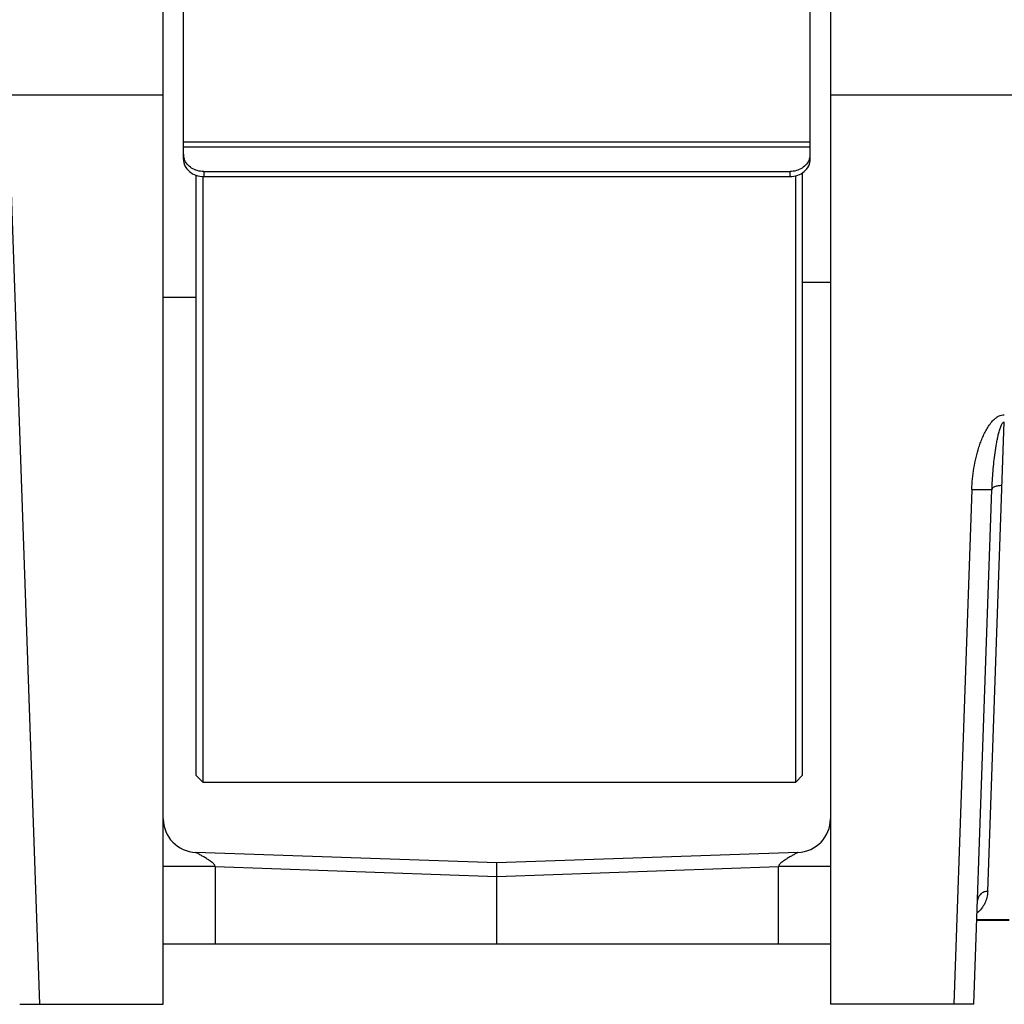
# Model space of a CAD drawing. Extents: x -849 to 1181, y 8 to 1248.
# Tile 11 of 35: x -317 to -170, y 541 to 687. Entities that reach past the tile are written whole.
import ezdxf

# ---------------------------------------------------------------- set-up
doc = ezdxf.new("R2010")
doc.units = 0
doc.header["$LTSCALE"] = 65.395
doc.layers.get('0').update_dxf_attribs({"linetype": 'CONTINUOUS'})

msp = doc.modelspace()

# ---------------------------------------------------------------- linework, layer by layer
at = {"color": 7, "linetype": 'CONTINUOUS'}
for p, q in [((-292.23, 666.53), (-292.23, 768.04)), ((-199.23, 666.53), (-199.23, 768.04)), ((-290.38, 664.13), (-290.38, 575.04)), ((-289.38, 663.94), (-289.38, 574.04)), ((-289.23, 664.68), (-202.23, 664.68)), ((-289.23, 663.93), (-202.23, 663.93)), ((-201.38, 574.04), (-201.38, 664.04)), ((-200.38, 575.04), (-200.38, 664.49)), ((-290.38, 575.04), (-289.38, 574.04)), ((-200.38, 575.04), (-201.38, 574.04)), ((-289.38, 574.04), (-201.38, 574.04))]:
    msp.add_line(p, q, dxfattribs=at)
at = {"color": 6, "linetype": 'CONTINUOUS'}
for p, q in [((-295.23, 541.04), (-295.23, 766.54)), ((-196.23, 766.54), (-196.23, 541.04)), ((-295.23, 676.04), (-480.23, 676.04)), ((-159.74, 676.04), (-196.23, 676.04)), ((-200.38, 648.24), (-196.23, 648.24)), ((-295.23, 646.04), (-290.38, 646.04)), ((-174.94, 541.04), (-172.28, 617.45)), ((-245.73, 562.04), (-290.41, 563.6)), ((-201.06, 563.6), (-245.73, 562.04)), ((-245.73, 550.04), (-245.73, 562.04)), ((-295.23, 550.04), (-196.23, 550.04)), ((-316.53, 541.04), (-295.23, 541.04)), ((-174.94, 541.04), (-196.23, 541.04))]:
    msp.add_line(p, q, dxfattribs=at)
at = {"color": 9, "linetype": 'CONTINUOUS'}
for p, q in [((-292.23, 669.07), (-199.23, 669.07)), ((-199.23, 668.32), (-292.23, 668.32)), ((-289.23, 664.68), (-289.23, 663.93)), ((-202.23, 663.93), (-202.23, 664.68)), ((-313.53, 541.04), (-317.74, 661.63)), ((-172.91, 557.81), (-170.44, 627.5)), ((-175.27, 617.45), (-177.94, 541.04)), ((-287.51, 561.5), (-295.23, 561.5)), ((-287.51, 561.5), (-245.73, 560.04)), ((-287.51, 561.5), (-287.51, 550.04)), ((-245.73, 560.04), (-203.95, 561.5)), ((-196.23, 561.5), (-203.95, 561.5)), ((-203.95, 550.04), (-203.95, 561.5))]:
    msp.add_line(p, q, dxfattribs=at)
at = {"color": 2, "linetype": 'CONTINUOUS'}
for p, q in [((-169.73, 553.56), (-174.51, 553.56)), ((-174.51, 553.54), (-169.73, 553.54))]:
    msp.add_line(p, q, dxfattribs=at)
at = {"color": 7, "linetype": 'CONTINUOUS'}
for centre, radius, start, end in [((-289.95, 667.28), 2.28, 180.0757, 198.3617), ((-201.52, 667.28), 2.28, 341.6383, 359.9243), ((-289.89, 667.3), 2.34, 198.3235, 199.3328), ((-201.57, 667.3), 2.34, 340.6665, 341.6765)]:
    msp.add_arc(centre, radius, start, end, dxfattribs=at)
at = {"color": 6, "linetype": 'CONTINUOUS'}
for centre, start, end in [((-290.23, 568.6), 180, 268), ((-201.23, 568.6), 272, 360)]:
    msp.add_arc(centre, 5, start, end, dxfattribs=at)
at = {"color": 7, "linetype": 'CONTINUOUS'}
for points, knots in [([(-292.23, 666.53), (-292.23, 666.19), (-292.07, 665.49), (-291.39, 664.62), (-290.39, 664.06), (-289.62, 663.93), (-289.23, 663.93)], [0, 0, 0, 0, 0.233218, 0.4766, 0.733671, 1, 1, 1, 1]), ([(-289.23, 664.68), (-289.55, 664.68), (-290.18, 664.77), (-291.03, 665.15), (-291.71, 665.74), (-292.01, 666.26), (-292.1, 666.52)], [0, 0, 0, 0, 0.262533, 0.518806, 0.764727, 1, 1, 1, 1]), ([(-202.23, 663.93), (-201.85, 663.93), (-201.08, 664.06), (-200.08, 664.62), (-199.4, 665.49), (-199.23, 666.19), (-199.23, 666.53)], [0, 0, 0, 0, 0.266329, 0.5234, 0.766782, 1, 1, 1, 1]), ([(-199.36, 666.52), (-199.46, 666.26), (-199.75, 665.74), (-200.43, 665.15), (-201.29, 664.77), (-201.92, 664.68), (-202.23, 664.68)], [0, 0, 0, 0, 0.235273, 0.481194, 0.737467, 1, 1, 1, 1])]:
    msp.add_open_spline(points, degree=3, knots=knots, dxfattribs=at)
at = {"color": 9, "linetype": 'CONTINUOUS'}
for points, knots in [([(-175.27, 617.45), (-175.25, 617.98), (-175.18, 619.05), (-174.97, 620.65), (-174.65, 622.22), (-174.29, 623.51), (-173.94, 624.53), (-173.64, 625.27), (-173.35, 625.88), (-173.1, 626.35), (-172.83, 626.81), (-172.45, 627.36), (-171.99, 627.86), (-171.57, 628.19), (-171.22, 628.4), (-170.85, 628.54), (-170.58, 628.57), (-170.44, 628.57)], [0, 0, 0, 0, 0.125012, 0.250025, 0.375038, 0.500047, 0.562563, 0.625079, 0.687593, 0.718855, 0.750116, 0.812614, 0.875076, 0.906328, 0.93757, 0.968794, 1, 1, 1, 1]), ([(-172.28, 617.45), (-172.26, 617.9), (-172.22, 618.82), (-172.12, 620.19), (-171.99, 621.56), (-171.82, 622.92), (-171.64, 624.05), (-171.48, 624.94), (-171.34, 625.58), (-171.2, 626.11), (-171.08, 626.51), (-170.98, 626.79), (-170.87, 627.05), (-170.77, 627.24), (-170.67, 627.36), (-170.58, 627.45), (-170.5, 627.5), (-170.44, 627.5)], [0, 0, 0, 0, 0.131758, 0.264219, 0.397022, 0.529693, 0.661436, 0.726503, 0.790549, 0.852829, 0.882897, 0.911779, 0.938962, 0.963502, 0.974388, 0.984101, 1, 1, 1, 1]), ([(-172.28, 617.45), (-172.28, 617.44), (-172.3, 617.44), (-172.33, 617.43), (-172.4, 617.42), (-172.5, 617.42), (-172.62, 617.41), (-172.77, 617.41), (-172.96, 617.41), (-173.25, 617.4), (-173.65, 617.41), (-174.18, 617.42), (-174.72, 617.43), (-175.09, 617.44), (-175.27, 617.45)], [0, 0, 0, 0, 0.00511, 0.018125, 0.040229, 0.071913, 0.113446, 0.164679, 0.225246, 0.294352, 0.453912, 0.632633, 0.818375, 1, 1, 1, 1]), ([(-172.28, 617.45), (-172.27, 617.49), (-172.25, 617.59), (-172.16, 617.71), (-172.02, 617.83), (-171.74, 617.98), (-171.32, 618.08), (-170.96, 618.1), (-170.78, 618.1)], [0, 0, 0, 0, 0.073366, 0.159379, 0.264489, 0.390318, 0.688213, 1, 1, 1, 1]), ([(-287.51, 561.5), (-287.53, 561.63), (-287.67, 561.82), (-287.89, 562.03), (-288.18, 562.26), (-288.58, 562.53), (-288.99, 562.79), (-289.32, 562.98), (-289.55, 563.12), (-289.77, 563.25), (-289.98, 563.36), (-290.14, 563.45), (-290.3, 563.54), (-290.34, 563.56), (-290.42, 563.6), (-290.41, 563.6)], [0, 0, 0, 0, 0.109988, 0.178697, 0.253899, 0.414588, 0.577584, 0.656519, 0.731975, 0.802508, 0.86636, 0.921461, 0.964796, 0.992729, 1, 1, 1, 1]), ([(-201.06, 563.6), (-201.05, 563.6), (-201.13, 563.56), (-201.17, 563.54), (-201.33, 563.45), (-201.49, 563.36), (-201.69, 563.25), (-201.91, 563.12), (-202.15, 562.98), (-202.48, 562.79), (-202.89, 562.53), (-203.29, 562.26), (-203.58, 562.03), (-203.8, 561.82), (-203.94, 561.63), (-203.95, 561.5)], [0, 0, 0, 0, 0.007271, 0.035204, 0.078539, 0.13364, 0.197492, 0.268025, 0.343481, 0.422416, 0.585412, 0.746101, 0.821303, 0.890012, 1, 1, 1, 1]), ([(-172.91, 557.81), (-172.92, 557.5), (-173.01, 556.89), (-173.32, 556.02), (-173.81, 555.24), (-174.23, 554.8), (-174.47, 554.6)], [0, 0, 0, 0, 0.255757, 0.501327, 0.74555, 1, 1, 1, 1]), ([(-172.91, 557.81), (-173.09, 557.81), (-173.47, 557.75), (-173.97, 557.45), (-174.31, 556.98), (-174.4, 556.61), (-174.41, 556.43)], [0, 0, 0, 0, 0.245198, 0.506815, 0.764105, 1, 1, 1, 1])]:
    msp.add_open_spline(points, degree=3, knots=knots, dxfattribs=at)

doc.saveas('drawing.dxf')
